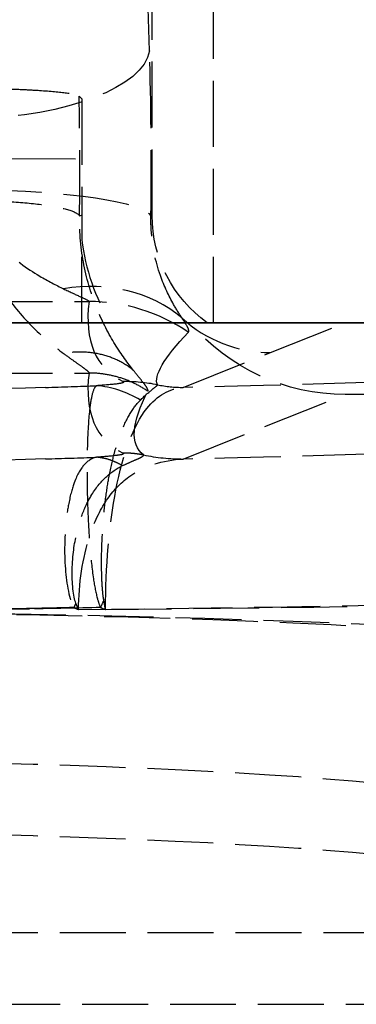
# Model space of a CAD drawing. Header units: millimetres. Extents: x 0 to 512, y -16 to 500.
# Tile 17 of 22: x 479 to 487, y -16 to 7. Entities that reach past the tile are written whole.
import ezdxf

# ---------------------------------------------------------------- set-up
doc = ezdxf.new("R2010")
doc.units = ezdxf.units.MM
doc.header["$LTSCALE"] = 10
doc.linetypes.add('ALLCAD_Strich', pattern=[0.2, 0.15, -0.05])
doc.layers.add('BESCH_KONT_sich_schn_ansi_2d', color=40, linetype='Continuous')
doc.layers.add('BESCH_KONT_sich_schn_grun_2d', color=10, linetype='Continuous')

msp = doc.modelspace()

# ---------------------------------------------------------------- linework, layer by layer
at = {"layer": 'BESCH_KONT_sich_schn_ansi_2d'}
for p, q in [((6, 0, 13.5), (491, 0, 13.5)), ((16.334, 0, 40.291), (480.666, 0, 40.291)), ((16.334, 0, 40.177), (480.666, 0, 40.177)), ((480.5, 0, 17.347), (479.179, 0, 36.236)), ((480.45, 0, 33.744), (480.442, 0, 33.869)), ((480.5, 0, 33.035), (480.45, 0, 33.744)), ((481.162, 0, 33.5), (480.5, 0, 33.5)), ((480.5, 0, 33.5), (480.5, 0, 13.5)), ((482.101, 0, 33.5), (481.162, 0, 33.5)), ((481.872, 0, 36.779), (481.959, 0, 35.532)), ((482.044, 0, 34.324), (481.959, 0, 35.532)), ((482.076, 0, 33.858), (482.044, 0, 34.324)), ((482.101, 0, 33.5), (482.076, 0, 33.858)), ((482.101, 0, 33.5), (483.359, 0, 33.5)), ((482.812, 0, 66.263), (484.798, 0, 37.857)), ((482.812, 0, 66.218), (486.498, 0, 13.5)), ((483.5, 0, 33.5), (483.359, 0, 33.5)), ((483.5, 0, 33.5), (483.5, 0, 47)), ((483.5, 0, 47), (496, 0, 47)), ((497, 0), (483.5, 0)), ((483.5, 0), (483.5, 0, 13.5)), ((484.798, 0, 37.857), (486.501, 0, 13.5))]:
    msp.add_line(p, q, dxfattribs=at)
at = {"layer": 'BESCH_KONT_sich_schn_ansi_2d', "extrusion": (0, 1, 0)}
for centre, radius, end in [((-472, 50.735), 19, 180), ((-472, 50.849), 19, 180), ((-477.952, 35.5), 4, 176), ((-478.092, 33.5), 4, 176), ((-478.092, 33.5), 2.37, 176)]:
    msp.add_arc(centre, radius, 90, end, dxfattribs=at)
at = {"layer": 'BESCH_KONT_sich_schn_ansi_2d', "extrusion": (0, -1, 0)}
for centre, radius, start, end in [((472, 50.5), 22.37, 0, 90), ((472, 50.5), 24, 0, 90), ((477.882, 36.5), 4, 4, 90), ((472, 50.639), 19, 0, 55.316), ((472, 50.594), 19, 0, 55.316)]:
    msp.add_arc(centre, radius, start, end, dxfattribs=at)
for centre, major_axis, ratio, start_param, end_param in [((474.152, 0, 32.5), (6.09, 0, 4.169), 0.062133, 0.558467, 1.52829), ((474.152, 0, 32.5), (7.716, 0, 4.285), 0.069114, 0.048899, 1.532429), ((477.924, 0, 35.895), (3.99, 0, 0.279), 0.962033, 0, 1.503626), ((477.927, 0, 35.86), (3.99, 0, 0.279), 0.959816, 0, 1.50378), ((477.928, 0, 35.84), (3.99, 0, 0.279), 0.962033, 0, 1.503626), ((477.969, 0, 35.253), (3.99, 0, 0.279), 0.921745, 0, 1.506431), ((478.054, 0, 34.045), (3.99, 0, 0.279), 0.921745, 0, 1.506431), ((477.869, 0, 36.5), (0, 0, 4), 0.996712, -1.494161, -0.223207), ((480.085, 0, 37.467), (-3.681, 0, 1.565), 0.404529, -2.205762, -1.400437), ((480.666, 0, 40.012), (-4, 0, -0.035), 0.069754, -2.172126, -1.571403), ((480.833, 0, 67.392), (-2.824, 0, -2.833), 0.049304, -1.982068, -1.620223), ((479.44, 0, 69.065), (1.488, 0, 3.713), 0.42189, -0.047859, 0), ((478.972, 0, 121.256), (11.629, 0, -166.303), 0.027773, -1.016864, -0.867851), ((481.44, 0, 66.06), (-3.961, 0, 0.556), 0.069083, -1.760362, -1.5611), ((494.243, 0, -97.128), (-11.665, 0, 166.498), 0.02774, 0.194864, 0.599435), ((473.872, 0, 36.5), (-8, 0, -0.278), 0.043419, -3.140072, -3.058885), ((482.812, 0, 66.346), (4.619, 0, 0.323), 0.027773, -1.770538, -1.572738), ((494.243, 0, -97.128), (-11.661, 0, 166.544), 0.017969, 0.194867, 0.599439), ((482.812, 0, 66.346), (2.993, 0, 0.209), 0.027773, -1.770538, -1.572738), ((484.798, 0, 37.941), (2.993, 0, 0.209), 0.027773, -2.313621, -1.572738)]:
    msp.add_ellipse(centre, major_axis=major_axis, ratio=ratio, start_param=start_param, end_param=end_param, dxfattribs=at)
at = {"layer": 'BESCH_KONT_sich_schn_ansi_2d', "extrusion": (0, 1, 0)}
for centre, major_axis, ratio, start_param, end_param in [((478.086, 0, 33.579), (3.99, 0, 0.279), 0.988693, -1.50177, 0), ((494.243, 0, -96.849), (-11.672, 0, 166.432), 0.041956, -0.599428, -0.194857), ((494.243, 0, -96.963), (-11.672, 0, 166.432), 0.041956, -0.599428, -0.194857), ((478.972, 0, 121.256), (7.535, 0, -107.756), 0.027773, 0.001942, 0.621051)]:
    msp.add_ellipse(centre, major_axis=major_axis, ratio=ratio, start_param=start_param, end_param=end_param, dxfattribs=at)
for points, knots in [([(479.179, 0, 36.236), (479.163, 0, 36.467), (479.112, 0, 36.693), (478.929, 0, 37.125), (478.798, 0, 37.324), (478.458, 0, 37.668), (478.253, 0, 37.805), (477.82, 0, 37.985), (477.602, 0, 38.034), (477.379, 0, 38.049)], [-0.2975752, -0.2975752, -0.2975752, -0.2975752, -0.2278253, -0.2278253, -0.1559174, -0.1559174, -0.0818659, -0.0818659, -0.0145723, -0.0145723, -0.0145723, -0.0145723]), ([(478.086, 0, 35.922), (478.08, 0, 35.98), (478.141, 0, 36.087), (478.37, 0, 36.388), (478.541, 0, 36.584), (478.742, 0, 36.813), (478.94, 0, 37.038), (479.167, 0, 37.294), (479.632, 0, 37.856), (479.872, 0, 38.162), (480.085, 0, 38.494)], [-0.7150119, -0.7150119, -0.7150119, -0.7150119, -0.5393732, -0.5393732, -0.357506, -0.357506, -0.357506, -0.178753, -0.178753, 0, 0, 0, 0]), ([(478.086, 0, 37.534), (478.084, 0, 37.55), (478.093, 0, 37.571), (478.187, 0, 37.696), (478.41, 0, 37.866), (478.953, 0, 38.266), (479.248, 0, 38.48), (479.73, 0, 38.87), (479.916, 0, 39.03), (480.085, 0, 39.2)], [-0.7150119, -0.7150119, -0.7150119, -0.7150119, -0.6412615, -0.6412615, -0.3683135, -0.3683135, -0.1416591, -0.1416591, 0, 0, 0, 0]), ([(478.719, 0, 36.15), (478.879, 0, 36.097), (479.033, 0, 36.027), (479.323, 0, 35.855), (479.458, 0, 35.755), (479.831, 0, 35.417), (480.035, 0, 35.143), (480.329, 0, 34.536), (480.418, 0, 34.206), (480.442, 0, 33.869)], [-0.3039154, -0.3039154, -0.3039154, -0.3039154, -0.2531234, -0.2531234, -0.2027279, -0.2027279, -0.1015566, -0.1015566, 0, 0, 0, 0]), ([(480.085, 0, 39.2), (480.226, 0, 39.342), (480.355, 0, 39.491), (480.538, 0, 39.773), (480.601, 0, 39.904), (480.657, 0, 40.121), (480.668, 0, 40.206), (480.666, 0, 40.291)], [0, 0, 0, 0, 0.1178828, 0.1178828, 0.2131744, 0.2131744, 0.2727317, 0.2727317, 0.2727317, 0.2727317]), ([(480.085, 0, 38.494), (480.167, 0, 38.621), (480.244, 0, 38.751), (480.385, 0, 39.019), (480.448, 0, 39.156), (480.501, 0, 39.298), (480.554, 0, 39.439), (480.597, 0, 39.583), (480.654, 0, 39.878), (480.668, 0, 40.027), (480.666, 0, 40.177)], [0, 0, 0, 0, 0.0681829, 0.0681829, 0.1363659, 0.1363659, 0.1363659, 0.2045488, 0.2045488, 0.2727317, 0.2727317, 0.2727317, 0.2727317]), ([(480.833, 0, 67.557), (480.739, 0, 67.886), (480.647, 0, 68.229), (480.478, 0, 68.915), (480.401, 0, 69.255), (480.329, 0, 69.605), (480.284, 0, 69.826), (480.241, 0, 70.05), (480.177, 0, 70.43), (480.153, 0, 70.587), (480.113, 0, 70.925), (480.097, 0, 71.11), (480.151, 0, 71.305), (480.22, 0, 71.305), (480.321, 0, 71.265)], [0, 0, 0, 0, 0.0744362, 0.0744362, 0.1419522, 0.1419522, 0.1419522, 0.18446, 0.18446, 0.2146236, 0.2146236, 0.2524725, 0.2524725, 0.2839045, 0.2839045, 0.2839045, 0.2839045]), ([(480.365, 0, 71.244), (480.307, 0, 71.263), (480.275, 0, 71.24), (480.289, 0, 71.056), (480.334, 0, 70.902), (480.42, 0, 70.627), (480.464, 0, 70.5), (480.572, 0, 70.195), (480.64, 0, 70.015), (480.709, 0, 69.837), (480.818, 0, 69.554), (480.932, 0, 69.277), (481.171, 0, 68.709), (481.298, 0, 68.42), (481.426, 0, 68.138)], [-0.2839045, -0.2839045, -0.2839045, -0.2839045, -0.2524725, -0.2524725, -0.2146236, -0.2146236, -0.18446, -0.18446, -0.1419522, -0.1419522, -0.1419522, -0.0744362, -0.0744362, 0, 0, 0, 0]), ([(480.427, 0, 71.222), (480.422, 0, 71.224), (480.416, 0, 71.226), (480.406, 0, 71.23), (480.401, 0, 71.232), (480.396, 0, 71.234), (480.39, 0, 71.236), (480.385, 0, 71.238), (480.375, 0, 71.241), (480.37, 0, 71.243), (480.365, 0, 71.244)], [-0.01118449, -0.01118449, -0.01118449, -0.01118449, -0.00838837, -0.00838837, -0.00559224, -0.00559224, -0.00559224, -0.00279612, -0.00279612, 0, 0, 0, 0]), ([(480.427, 0, 71.222), (480.432, 0, 71.22), (480.519, 0, 71.012), (480.782, 0, 70.401), (480.911, 0, 70.106), (481.066, 0, 69.763), (481.212, 0, 69.44), (481.381, 0, 69.075), (481.918, 0, 67.955), (482.336, 0, 67.128), (482.812, 0, 66.218)], [0, 0, 0, 0, 0.420648, 0.420648, 0.677736, 0.677736, 0.677736, 0.918965, 0.918965, 1.355472, 1.355472, 1.355472, 1.355472]), ([(481.681, 0, 37.628), (481.551, 0, 37.13), (481.404, 0, 36.67), (481.116, 0, 35.826), (480.974, 0, 35.441), (480.852, 0, 35.103), (480.727, 0, 34.758), (480.621, 0, 34.461), (480.48, 0, 34.002), (480.444, 0, 33.837), (480.45, 0, 33.744)], [0, 0, 0, 0, 0.178753, 0.178753, 0.357506, 0.357506, 0.357506, 0.5393732, 0.5393732, 0.7150119, 0.7150119, 0.7150119, 0.7150119]), ([(480.833, 0, 67.671), (480.802, 0, 68.024), (480.772, 0, 68.393), (480.721, 0, 69.133), (480.698, 0, 69.501), (480.664, 0, 70.177), (480.65, 0, 70.479), (480.631, 0, 71.022), (480.625, 0, 71.261), (480.62, 0, 71.67), (480.62, 0, 71.841), (480.626, 0, 72.145), (480.632, 0, 72.28), (480.653, 0, 72.505), (480.666, 0, 72.599), (480.707, 0, 72.732), (480.732, 0, 72.776), (480.792, 0, 72.809), (480.823, 0, 72.81), (480.88, 0, 72.796), (480.903, 0, 72.788), (480.928, 0, 72.778)], [0, 0, 0, 0, 0.0605021, 0.0605021, 0.1157303, 0.1157303, 0.1582136, 0.1582136, 0.190893, 0.190893, 0.2146236, 0.2146236, 0.234589, 0.234589, 0.2513925, 0.2513925, 0.2658423, 0.2658423, 0.2769575, 0.2769575, 0.2839045, 0.2839045, 0.2839045, 0.2839045]), ([(481.44, 0, 66.339), (481.441, 0, 66.345), (481.441, 0, 66.352), (481.443, 0, 66.365), (481.444, 0, 66.371), (481.446, 0, 66.391), (481.447, 0, 66.404), (481.45, 0, 66.444), (481.452, 0, 66.47), (481.453, 0, 66.548), (481.45, 0, 66.6), (481.425, 0, 66.8), (481.374, 0, 66.943), (481.183, 0, 67.298), (481.013, 0, 67.491), (480.833, 0, 67.671)], [0, 0, 0, 0, 0.0019897, 0.0019897, 0.0039795, 0.0039795, 0.0079589, 0.0079589, 0.0158427, 0.0158427, 0.0314996, 0.0314996, 0.0763591, 0.0763591, 0.1527183, 0.1527183, 0.1527183, 0.1527183]), ([(481.44, 0, 66.225), (481.441, 0, 66.231), (481.441, 0, 66.238), (481.443, 0, 66.251), (481.444, 0, 66.258), (481.446, 0, 66.277), (481.447, 0, 66.291), (481.45, 0, 66.33), (481.452, 0, 66.356), (481.453, 0, 66.434), (481.45, 0, 66.486), (481.425, 0, 66.686), (481.374, 0, 66.829), (481.183, 0, 67.184), (481.013, 0, 67.377), (480.833, 0, 67.557)], [0, 0, 0, 0, 0.0019897, 0.0019897, 0.0039795, 0.0039795, 0.0079589, 0.0079589, 0.0158427, 0.0158427, 0.0314996, 0.0314996, 0.0763591, 0.0763591, 0.1527183, 0.1527183, 0.1527183, 0.1527183]), ([(481.001, 0, 72.743), (480.993, 0, 72.745), (480.985, 0, 72.745), (480.968, 0, 72.737), (480.96, 0, 72.725), (480.95, 0, 72.674), (480.95, 0, 72.628), (480.961, 0, 72.505), (480.971, 0, 72.425), (481, 0, 72.241), (481.019, 0, 72.135), (481.064, 0, 71.898), (481.09, 0, 71.767), (481.155, 0, 71.455), (481.194, 0, 71.274), (481.286, 0, 70.861), (481.339, 0, 70.63), (481.462, 0, 70.109), (481.532, 0, 69.822), (481.68, 0, 69.238), (481.757, 0, 68.94), (481.834, 0, 68.652)], [-0.2839045, -0.2839045, -0.2839045, -0.2839045, -0.2769575, -0.2769575, -0.2658423, -0.2658423, -0.2513925, -0.2513925, -0.234589, -0.234589, -0.2146236, -0.2146236, -0.190893, -0.190893, -0.1582136, -0.1582136, -0.1157303, -0.1157303, -0.0605021, -0.0605021, 0, 0, 0, 0]), ([(481.041, 0, 72.732), (481.034, 0, 72.735), (481.027, 0, 72.737), (481.014, 0, 72.741), (481.007, 0, 72.742), (481.001, 0, 72.743)], [-0.01118449, -0.01118449, -0.01118449, -0.01118449, -0.00559224, -0.00559224, 0, 0, 0, 0]), ([(481.041, 0, 72.732), (481.045, 0, 72.73), (481.126, 0, 72.381), (481.439, 0, 71.105), (481.678, 0, 70.155), (482.221, 0, 68.205), (482.502, 0, 67.257), (482.812, 0, 66.263)], [0, 0, 0, 0, 0.465557, 0.465557, 0.961509, 0.961509, 1.355472, 1.355472, 1.355472, 1.355472]), ([(481.426, 0, 68.138), (481.492, 0, 67.994), (481.555, 0, 67.846), (481.673, 0, 67.537), (481.728, 0, 67.376), (481.774, 0, 67.208), (481.821, 0, 67.04), (481.858, 0, 66.864), (481.893, 0, 66.581), (481.902, 0, 66.476), (481.906, 0, 66.337), (481.906, 0, 66.301), (481.906, 0, 66.246), (481.906, 0, 66.228), (481.905, 0, 66.201), (481.905, 0, 66.192), (481.905, 0, 66.175), (481.905, 0, 66.164), (481.904, 0, 66.157)], [-0.1527183, -0.1527183, -0.1527183, -0.1527183, -0.1145387, -0.1145387, -0.0763591, -0.0763591, -0.0763591, -0.0381796, -0.0381796, -0.0158427, -0.0158427, -0.0079589, -0.0079589, -0.0039795, -0.0039795, -0.0019897, -0.0019897, 0, 0, 0, 0]), ([(482.006, 0, 40.16), (482.013, 0, 39.933), (482.008, 0, 39.708), (481.981, 0, 39.264), (481.958, 0, 39.047), (481.928, 0, 38.834), (481.898, 0, 38.622), (481.861, 0, 38.415), (481.777, 0, 38.013), (481.73, 0, 37.817), (481.681, 0, 37.628)], [-0.2727317, -0.2727317, -0.2727317, -0.2727317, -0.2045488, -0.2045488, -0.1363659, -0.1363659, -0.1363659, -0.0681829, -0.0681829, 0, 0, 0, 0]), ([(481.834, 0, 68.652), (481.931, 0, 68.288), (482.025, 0, 67.906), (482.142, 0, 67.249), (482.177, 0, 66.995), (482.206, 0, 66.654), (482.212, 0, 66.567), (482.218, 0, 66.437), (482.22, 0, 66.394), (482.222, 0, 66.33), (482.222, 0, 66.308), (482.223, 0, 66.276), (482.223, 0, 66.266), (482.224, 0, 66.245), (482.224, 0, 66.23), (482.224, 0, 66.224)], [-0.1527183, -0.1527183, -0.1527183, -0.1527183, -0.0763591, -0.0763591, -0.0314996, -0.0314996, -0.0158427, -0.0158427, -0.0079589, -0.0079589, -0.0039795, -0.0039795, -0.0019897, -0.0019897, 0, 0, 0, 0]), ([(482.778, 0, 37.738), (482.721, 0, 37.345), (482.656, 0, 36.977), (482.485, 0, 36.08), (482.378, 0, 35.585), (482.183, 0, 34.656), (482.103, 0, 34.255), (482.075, 0, 33.951), (482.074, 0, 33.898), (482.076, 0, 33.858)], [0, 0, 0, 0, 0.1416591, 0.1416591, 0.3683135, 0.3683135, 0.6412615, 0.6412615, 0.7150119, 0.7150119, 0.7150119, 0.7150119]), ([(482.927, 0, 40.261), (482.936, 0, 40.064), (482.939, 0, 39.867), (482.935, 0, 39.363), (482.92, 0, 39.06), (482.867, 0, 38.408), (482.826, 0, 38.064), (482.778, 0, 37.738)], [-0.2727317, -0.2727317, -0.2727317, -0.2727317, -0.2131744, -0.2131744, -0.1178828, -0.1178828, 0, 0, 0, 0])]:
    msp.add_open_spline(points, degree=3, knots=knots, dxfattribs=at)
for points in [[(478.086, 0, 35.922), (478.383, 0, 35.923), (478.976, 0, 35.812), (479.742, 0, 35.335), (480.277, 0, 34.614), (480.43, 0, 34.037), (480.45, 0, 33.744)], [(481.681, 0, 37.628), (481.578, 0, 37.713), (481.351, 0, 37.881), (480.958, 0, 38.117), (480.531, 0, 38.326), (480.234, 0, 38.443), (480.085, 0, 38.494)], [(480.365, 0, 71.244), (480.361, 0, 71.246), (480.354, 0, 71.25), (480.343, 0, 71.255), (480.332, 0, 71.26), (480.325, 0, 71.263), (480.321, 0, 71.265)], [(482.006, 0, 40.16), (481.908, 0, 40.164), (481.702, 0, 40.17), (481.37, 0, 40.176), (481.022, 0, 40.179), (480.785, 0, 40.178), (480.666, 0, 40.177)], [(481.426, 0, 68.138), (481.379, 0, 68.093), (481.283, 0, 68), (481.135, 0, 67.856), (480.985, 0, 67.708), (480.884, 0, 67.607), (480.833, 0, 67.557)], [(481.904, 0, 66.157), (481.866, 0, 66.163), (481.789, 0, 66.174), (481.673, 0, 66.191), (481.557, 0, 66.208), (481.479, 0, 66.219), (481.44, 0, 66.225)]]:
    msp.add_open_spline(points, degree=3, dxfattribs=at)
at = {"layer": 'BESCH_KONT_sich_schn_grun_2d', "linetype": 'ALLCAD_Strich'}
for p, q in [((483.5, 0), (483.5, 500)), ((482.101, 2.438), (482.101, 484.768)), ((482.044, 6.184), (481.959, 9.063)), ((480.442, 5.153), (480.5, 5.094)), ((480.5, 5.094), (480.5, 2.448)), ((478.859, 3.736), (480.5, 3.728)), ((480.5, 2.448), (480.45, 2.428)), ((480.5, 2.448), (480.5, 1.888)), ((482.101, 2.438), (482.076, 2.428)), ((480.5, 0), (480.5, 1.888)), ((16.334, 0.483), (480.666, 0.483)), ((481.162, 0), (480.5, 0)), ((481.162, 0), (482.966, 0)), ((483.5, 0), (483.359, 0)), ((483.5, 0), (497, 0)), ((484.798, -0.678), (486.501, 0)), ((482.812, -1.47), (484.798, -0.678)), ((16.334, -1.143), (480.666, -1.143)), ((482.812, -3.099), (486.498, -1.631)), ((491, -1.631), (486.498, -1.631)), ((6, -13.866), (491, -13.866)), ((248.51, -15.5), (491, -15.5))]:
    msp.add_line(p, q, dxfattribs=at)
at = {"layer": 'BESCH_KONT_sich_schn_grun_2d', "linetype": 'ALLCAD_Strich', "extrusion": (0, 0, -1)}
for centre, major_axis, ratio, start_param, end_param in [((478.054, 6.184), (3.998, 0.117), 0.386852, 0.075718, 1.582149), ((478.086, 2.428), (4, -0.042), 0.149589, -1.572379, -0.070609), ((485.109, 2.444), (-2.795, -1.113), 0.997179, -0.571681, 0.378065), ((494.243, 6.082), (-12.008, -7.514), 0.114797, 0.015359, 0.419931), ((486.507, 3.001), (-4.314, -1.718), 0.997179, -1.19079, -0.324881), ((472, -1.034), (-19, 0), 0.027851, -3.141593, -2.176146), ((472, -0.255), (-19, 0), 0.069927, -1.986501, -1.570796), ((494.243, 6.082), (-12.438, -8.985), 0.182945, -0.050729, 0.353842), ((472, -2.664), (-19, 0), 0.027851, -3.141593, -2.176146), ((472, -1.881), (-19, 0), 0.069927, -1.986501, -1.570796), ((479.44, -6.477), (-1.793, -3.576), 0.337257, -1.78614, -1.738281), ((472, -11.262), (19, 0), 0.069927, -1.570796, 0), ((472, -12.888), (19, 0), 0.069927, -1.570796, 0)]:
    msp.add_ellipse(centre, major_axis=major_axis, ratio=ratio, start_param=start_param, end_param=end_param, dxfattribs=at)
at = {"layer": 'BESCH_KONT_sich_schn_grun_2d', "linetype": 'ALLCAD_Strich'}
for centre, major_axis, ratio, start_param, end_param in [((481.592, 3.476), (0, 7), 0.069927, -1.720957, -1.173428), ((479.966, 3.476), (0, 7), 0.069927, -1.720957, -1.328815), ((485.109, 2.444), (-4.314, -1.718), 0.997179, -0.259624, 0.175868), ((480.085, -2.833), (2.996, 2.65), 0.841589, 0.125464, 0.930789), ((494.243, 10.073), (-13.26, -11.057), 0.273978, -0.284906, 0.119665), ((480.666, -3.507), (-3.969, 0.493), 0.997527, -2.048134, -1.447411), ((484.798, 2.32), (1.11, -2.787), 0.997179, -1.120889, -0.380007), ((494.243, 8.447), (-13.26, -11.057), 0.273978, -0.284906, 0.119665), ((481.44, -5.329), (1.784, 3.58), 0.987927, 0.267812, 0.467074), ((480.833, -5.422), (-0.278, 3.99), 0.705086, -0.460375, -0.09853), ((482.812, 1.529), (1.11, -2.787), 0.997179, -0.577806, -0.380007), ((482.812, 1.529), (1.713, -4.301), 0.997179, -0.577806, -0.380007), ((472, -6.032), (22.37, 0), 0.023656, -1.184557, 0), ((472, -6.032), (24, 0), 0.022049, -1.184557, 0), ((472, -5.243), (24, 0), 0.055359, -1.570796, -1.261107), ((472, -7.9), (-22.37, 0), 0.059392, -3.141593, -1.570796), ((472, -7.9), (-24, 0), 0.055359, -3.141593, -1.570796)]:
    msp.add_ellipse(centre, major_axis=major_axis, ratio=ratio, start_param=start_param, end_param=end_param, dxfattribs=at)
for points, knots in [([(478.719, 5.321), (478.879, 5.316), (479.033, 5.311), (479.323, 5.297), (479.458, 5.29), (479.831, 5.264), (480.035, 5.244), (480.329, 5.2), (480.418, 5.177), (480.442, 5.153)], [-0.3039154, -0.3039154, -0.3039154, -0.3039154, -0.2531234, -0.2531234, -0.2027279, -0.2027279, -0.1015566, -0.1015566, 0, 0, 0, 0]), ([(478.086, 3.027), (478.084, 2.923), (478.093, 2.819), (478.187, 2.341), (478.41, 1.993), (478.953, 1.45), (479.248, 1.237), (479.73, 0.95), (479.916, 0.854), (480.085, 0.772)], [-0.7150119, -0.7150119, -0.7150119, -0.7150119, -0.6412615, -0.6412615, -0.3683135, -0.3683135, -0.1416591, -0.1416591, 0, 0, 0, 0]), ([(478.086, 2.783), (478.08, 2.4), (478.141, 2.025), (478.37, 1.312), (478.541, 0.976), (478.742, 0.675), (478.94, 0.379), (479.167, 0.116), (479.632, -0.343), (479.872, -0.538), (480.085, -0.697)], [-0.7150119, -0.7150119, -0.7150119, -0.7150119, -0.5393732, -0.5393732, -0.357506, -0.357506, -0.357506, -0.178753, -0.178753, 0, 0, 0, 0]), ([(481.681, -1.089), (481.551, -0.924), (481.404, -0.725), (481.116, -0.259), (480.974, 0.008), (480.852, 0.308), (480.727, 0.612), (480.621, 0.951), (480.48, 1.668), (480.444, 2.045), (480.45, 2.428)], [0, 0, 0, 0, 0.178753, 0.178753, 0.357506, 0.357506, 0.357506, 0.5393732, 0.5393732, 0.7150119, 0.7150119, 0.7150119, 0.7150119]), ([(482.778, 0.112), (482.721, 0.2), (482.656, 0.302), (482.485, 0.603), (482.378, 0.824), (482.183, 1.382), (482.103, 1.737), (482.075, 2.219), (482.074, 2.323), (482.076, 2.428)], [0, 0, 0, 0, 0.1416591, 0.1416591, 0.3683135, 0.3683135, 0.6412615, 0.6412615, 0.7150119, 0.7150119, 0.7150119, 0.7150119]), ([(480.085, 0.772), (480.226, 0.704), (480.355, 0.646), (480.538, 0.562), (480.601, 0.532), (480.657, 0.498), (480.668, 0.489), (480.666, 0.483)], [0, 0, 0, 0, 0.1178828, 0.1178828, 0.2131744, 0.2131744, 0.2727317, 0.2727317, 0.2727317, 0.2727317]), ([(482.927, -0.217), (482.936, -0.208), (482.939, -0.195), (482.935, -0.153), (482.92, -0.119), (482.867, -0.025), (482.826, 0.038), (482.778, 0.112)], [-0.2727317, -0.2727317, -0.2727317, -0.2727317, -0.2131744, -0.2131744, -0.1178828, -0.1178828, 0, 0, 0, 0]), ([(480.085, -0.697), (480.167, -0.758), (480.244, -0.814), (480.385, -0.913), (480.448, -0.958), (480.501, -0.996), (480.554, -1.034), (480.597, -1.065), (480.654, -1.115), (480.668, -1.133), (480.666, -1.143)], [0, 0, 0, 0, 0.0681829, 0.0681829, 0.1363659, 0.1363659, 0.1363659, 0.2045488, 0.2045488, 0.2727317, 0.2727317, 0.2727317, 0.2727317]), ([(482.006, -1.558), (482.013, -1.545), (482.008, -1.525), (481.981, -1.472), (481.958, -1.438), (481.928, -1.398), (481.898, -1.358), (481.861, -1.312), (481.777, -1.208), (481.73, -1.151), (481.681, -1.089)], [-0.2727317, -0.2727317, -0.2727317, -0.2727317, -0.2045488, -0.2045488, -0.1363659, -0.1363659, -0.1363659, -0.0681829, -0.0681829, 0, 0, 0, 0]), ([(481.44, -1.339), (481.441, -1.339), (481.441, -1.34), (481.443, -1.34), (481.444, -1.341), (481.446, -1.342), (481.447, -1.343), (481.45, -1.346), (481.452, -1.348), (481.453, -1.353), (481.45, -1.357), (481.425, -1.371), (481.374, -1.381), (481.183, -1.406), (481.013, -1.419), (480.833, -1.432)], [0, 0, 0, 0, 0.0019897, 0.0019897, 0.0039795, 0.0039795, 0.0079589, 0.0079589, 0.0158427, 0.0158427, 0.0314996, 0.0314996, 0.0763591, 0.0763591, 0.1527183, 0.1527183, 0.1527183, 0.1527183]), ([(480.833, -1.432), (480.802, -1.456), (480.772, -1.508), (480.721, -1.688), (480.698, -1.808), (480.664, -2.117), (480.65, -2.285), (480.631, -2.669), (480.625, -2.865), (480.62, -3.283), (480.62, -3.483), (480.626, -3.916), (480.632, -4.139), (480.653, -4.615), (480.666, -4.858), (480.707, -5.351), (480.732, -5.596), (480.792, -5.994), (480.823, -6.153), (480.88, -6.359), (480.903, -6.426), (480.928, -6.477)], [0, 0, 0, 0, 0.0605021, 0.0605021, 0.1157303, 0.1157303, 0.1582136, 0.1582136, 0.190893, 0.190893, 0.2146236, 0.2146236, 0.234589, 0.234589, 0.2513925, 0.2513925, 0.2658423, 0.2658423, 0.2769575, 0.2769575, 0.2839045, 0.2839045, 0.2839045, 0.2839045]), ([(481.041, -6.523), (481.045, -5.553), (481.126, -4.589), (481.439, -2.966), (481.678, -2.334), (482.221, -1.648), (482.502, -1.497), (482.812, -1.47)], [0, 0, 0, 0, 0.465557, 0.465557, 0.961509, 0.961509, 1.355472, 1.355472, 1.355472, 1.355472]), ([(481.834, -1.76), (481.931, -1.661), (482.025, -1.582), (482.142, -1.488), (482.177, -1.46), (482.206, -1.433), (482.212, -1.427), (482.218, -1.42), (482.22, -1.418), (482.222, -1.414), (482.222, -1.413), (482.223, -1.412), (482.223, -1.412), (482.224, -1.411), (482.224, -1.41), (482.224, -1.41)], [-0.1527183, -0.1527183, -0.1527183, -0.1527183, -0.0763591, -0.0763591, -0.0314996, -0.0314996, -0.0158427, -0.0158427, -0.0079589, -0.0079589, -0.0039795, -0.0039795, -0.0019897, -0.0019897, 0, 0, 0, 0]), ([(481.001, -6.303), (480.993, -6.259), (480.985, -6.201), (480.968, -6.023), (480.96, -5.888), (480.95, -5.556), (480.95, -5.356), (480.961, -4.957), (480.971, -4.761), (481, -4.378), (481.019, -4.197), (481.064, -3.842), (481.09, -3.676), (481.155, -3.322), (481.194, -3.15), (481.286, -2.802), (481.339, -2.64), (481.462, -2.322), (481.532, -2.181), (481.68, -1.936), (481.757, -1.838), (481.834, -1.76)], [-0.2839045, -0.2839045, -0.2839045, -0.2839045, -0.2769575, -0.2769575, -0.2658423, -0.2658423, -0.2513925, -0.2513925, -0.234589, -0.234589, -0.2146236, -0.2146236, -0.190893, -0.190893, -0.1582136, -0.1582136, -0.1157303, -0.1157303, -0.0605021, -0.0605021, 0, 0, 0, 0]), ([(480.833, -3.058), (480.739, -3.081), (480.647, -3.131), (480.478, -3.316), (480.401, -3.442), (480.329, -3.638), (480.284, -3.762), (480.241, -3.913), (480.177, -4.251), (480.153, -4.415), (480.113, -4.87), (480.097, -5.194), (480.151, -5.937), (480.22, -6.322), (480.321, -6.477)], [0, 0, 0, 0, 0.0744362, 0.0744362, 0.1419522, 0.1419522, 0.1419522, 0.18446, 0.18446, 0.2146236, 0.2146236, 0.2524725, 0.2524725, 0.2839045, 0.2839045, 0.2839045, 0.2839045]), ([(480.427, -6.523), (480.432, -5.932), (480.519, -5.343), (480.782, -4.54), (480.911, -4.268), (481.066, -4.038), (481.212, -3.823), (481.381, -3.644), (481.918, -3.251), (482.336, -3.124), (482.812, -3.099)], [0, 0, 0, 0, 0.420648, 0.420648, 0.677736, 0.677736, 0.677736, 0.918965, 0.918965, 1.355472, 1.355472, 1.355472, 1.355472]), ([(481.44, -2.965), (481.441, -2.965), (481.441, -2.966), (481.443, -2.966), (481.444, -2.967), (481.446, -2.968), (481.447, -2.969), (481.45, -2.972), (481.452, -2.974), (481.453, -2.979), (481.45, -2.983), (481.425, -2.997), (481.374, -3.007), (481.183, -3.032), (481.013, -3.045), (480.833, -3.058)], [0, 0, 0, 0, 0.0019897, 0.0019897, 0.0039795, 0.0039795, 0.0079589, 0.0079589, 0.0158427, 0.0158427, 0.0314996, 0.0314996, 0.0763591, 0.0763591, 0.1527183, 0.1527183, 0.1527183, 0.1527183]), ([(481.426, -3.252), (481.492, -3.22), (481.555, -3.192), (481.673, -3.139), (481.728, -3.116), (481.774, -3.095), (481.821, -3.074), (481.858, -3.056), (481.893, -3.033), (481.902, -3.025), (481.906, -3.016), (481.906, -3.014), (481.906, -3.011), (481.906, -3.01), (481.905, -3.009), (481.905, -3.009), (481.905, -3.008), (481.905, -3.007), (481.904, -3.007)], [-0.1527183, -0.1527183, -0.1527183, -0.1527183, -0.1145387, -0.1145387, -0.0763591, -0.0763591, -0.0763591, -0.0381796, -0.0381796, -0.0158427, -0.0158427, -0.0079589, -0.0079589, -0.0039795, -0.0039795, -0.0019897, -0.0019897, 0, 0, 0, 0]), ([(480.365, -6.374), (480.307, -6.237), (480.275, -5.904), (480.289, -5.284), (480.334, -5.018), (480.42, -4.635), (480.464, -4.494), (480.572, -4.198), (480.64, -4.06), (480.709, -3.943), (480.818, -3.756), (480.932, -3.621), (481.171, -3.397), (481.298, -3.314), (481.426, -3.252)], [-0.2839045, -0.2839045, -0.2839045, -0.2839045, -0.2524725, -0.2524725, -0.2146236, -0.2146236, -0.18446, -0.18446, -0.1419522, -0.1419522, -0.1419522, -0.0744362, -0.0744362, 0, 0, 0, 0]), ([(480.321, -6.477), (480.193, -6.48), (480.065, -6.483), (479.567, -6.494), (479.194, -6.502), (478.818, -6.509)], [0.30968911, 0.30968911, 0.30968911, 0.30968911, 0.32818846, 0.32818846, 0.38114375, 0.38114375, 0.38114375, 0.38114375]), ([(480.321, -6.477), (480.33, -6.48), (480.339, -6.484), (480.356, -6.492), (480.365, -6.496), (480.374, -6.5), (480.383, -6.504), (480.392, -6.508), (480.409, -6.515), (480.418, -6.519), (480.427, -6.523)], [0, 0, 0, 0, 0.00279612, 0.00279612, 0.00559224, 0.00559224, 0.00559224, 0.00838837, 0.00838837, 0.01118449, 0.01118449, 0.01118449, 0.01118449]), ([(480.427, -6.523), (480.422, -6.51), (480.416, -6.497), (480.406, -6.472), (480.401, -6.46), (480.396, -6.448), (480.39, -6.435), (480.385, -6.423), (480.375, -6.398), (480.37, -6.386), (480.365, -6.374)], [-0.01118449, -0.01118449, -0.01118449, -0.01118449, -0.00838837, -0.00838837, -0.00559224, -0.00559224, -0.00559224, -0.00279612, -0.00279612, 0, 0, 0, 0]), ([(480.928, -6.477), (480.946, -6.484), (480.965, -6.492), (481.003, -6.508), (481.022, -6.515), (481.041, -6.523)], [0, 0, 0, 0, 0.00559224, 0.00559224, 0.01118449, 0.01118449, 0.01118449, 0.01118449]), ([(481.041, -6.523), (481.034, -6.485), (481.027, -6.448), (481.014, -6.375), (481.007, -6.339), (481.001, -6.303)], [-0.01118449, -0.01118449, -0.01118449, -0.01118449, -0.00559224, -0.00559224, 0, 0, 0, 0])]:
    msp.add_open_spline(points, degree=3, knots=knots, dxfattribs=at)
for points in [[(478.086, 2.783), (478.383, 2.78), (478.976, 2.757), (479.742, 2.677), (480.277, 2.562), (480.43, 2.473), (480.45, 2.428)], [(481.681, -1.089), (481.578, -1.002), (481.351, -0.853), (480.958, -0.71), (480.531, -0.652), (480.234, -0.673), (480.085, -0.697)], [(482.006, -1.558), (481.908, -1.491), (481.702, -1.372), (481.37, -1.241), (481.022, -1.161), (480.785, -1.143), (480.666, -1.143)], [(479.673, -1.471), (480.066, -1.459), (480.453, -1.446), (480.833, -1.432)], [(479.673, -3.097), (480.066, -3.085), (480.453, -3.072), (480.833, -3.058)], [(481.426, -3.252), (481.379, -3.224), (481.283, -3.173), (481.135, -3.114), (480.985, -3.075), (480.884, -3.061), (480.833, -3.058)], [(481.904, -3.007), (481.866, -2.999), (481.789, -2.987), (481.673, -2.973), (481.557, -2.965), (481.479, -2.964), (481.44, -2.965)], [(480.928, -6.477), (480.397, -6.488), (479.859, -6.499), (479.314, -6.509)], [(480.365, -6.374), (480.361, -6.382), (480.354, -6.399), (480.343, -6.425), (480.332, -6.451), (480.325, -6.468), (480.321, -6.477)]]:
    msp.add_open_spline(points, degree=3, dxfattribs=at)

doc.saveas('drawing.dxf')
